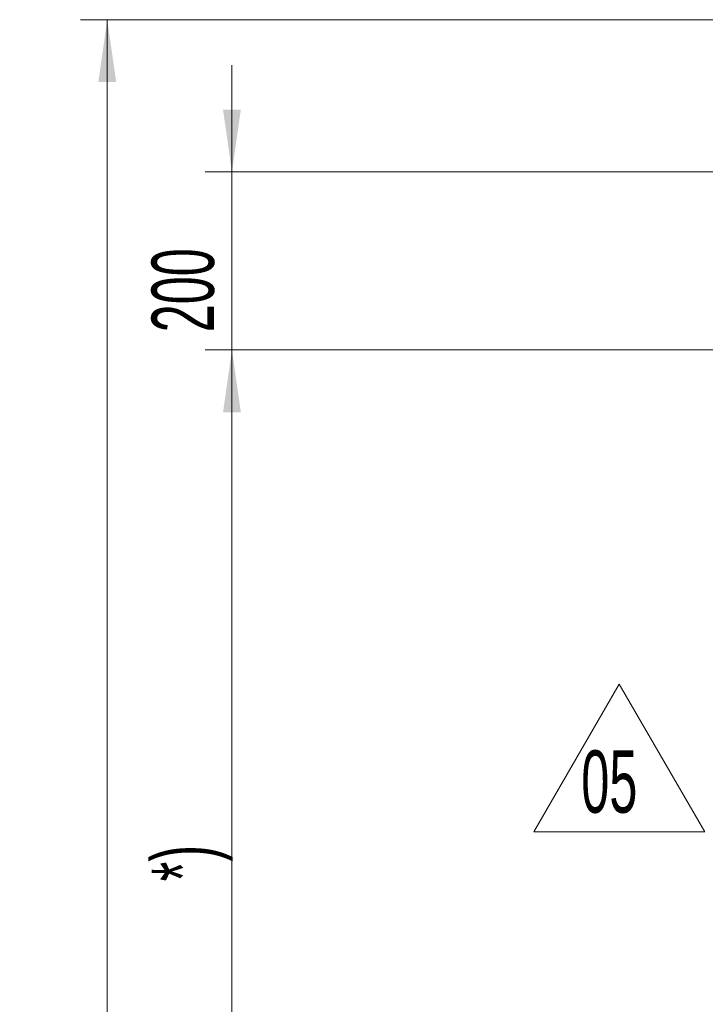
# Model space of a CAD drawing. Header units: millimetres. Extents: x 0 to 12118, y 0 to 8400.
# Tile 89 of 128: x 5336 to 6105, y 4533 to 5640. Entities that reach past the tile are written whole.
import ezdxf

# ---------------------------------------------------------------- set-up
doc = ezdxf.new("R2010")
doc.units = ezdxf.units.MM
doc.header["$LTSCALE"] = 20
doc.styles.add('SLDTEXTSTYLE0', font='TXT', dxfattribs={"width": 0.605})
doc.dimstyles.new('SLDDIMSTYLE0', dxfattribs={"dimtxt": 70, "dimasz": 70, "dimexe": 0, "dimexo": 0.0625, "dimgap": 17.5, "dimtad": 1, "dimdec": 0, "dimrnd": 1e-09, "dimzin": 12, "dimdsep": 46, "dimtxsty": 'SLDTEXTSTYLE0', "dimsah": 1, "dimcen": 0.09, "dimadec": 0, "dimazin": 3, "dimtfac": 1, "dimtofl": 0, "dimtmove": 0, "dimatfit": 3, "dimfxl": 1, "dimfrac": 2, "dimtolj": 1, "dimtzin": 12, "dimarcsym": 0})
doc.dimstyles.new('SLDDIMSTYLE1', dxfattribs={"dimtxt": 70, "dimasz": 70, "dimexe": 0, "dimexo": 0.0625, "dimgap": 17.5, "dimtad": 1, "dimdec": 1, "dimrnd": 1e-09, "dimzin": 12, "dimdsep": 46, "dimtxsty": 'SLDTEXTSTYLE0', "dimsah": 1, "dimcen": 0.09, "dimadec": 0, "dimazin": 3, "dimtfac": 1, "dimtmove": 0, "dimatfit": 0, "dimfxl": 1, "dimfrac": 2, "dimtolj": 1, "dimtzin": 12, "dimarcsym": 0})
doc.dimstyles.new('SLDDIMSTYLE2', dxfattribs={"dimtxt": 70, "dimasz": 70, "dimexe": 0, "dimexo": 0.0625, "dimgap": 17.5, "dimtad": 1, "dimdec": 1, "dimrnd": 1e-09, "dimzin": 12, "dimdsep": 46, "dimtxsty": 'SLDTEXTSTYLE0', "dimsah": 1, "dimcen": 0.09, "dimadec": 0, "dimazin": 3, "dimtfac": 1, "dimtofl": 0, "dimtmove": 0, "dimatfit": 3, "dimfxl": 1, "dimfrac": 2, "dimtolj": 1, "dimtzin": 12, "dimarcsym": 0})

# ---------------------------------------------------------------- blocks, each defined once
blk = doc.blocks.new('_D_4')
at = {"color": 7, "linetype": 'Continuous', "lineweight": 0}
for p, q in [((7120.9, 5268.9), (5543.9, 5268.9)), ((5573.9, 4143.9), (5573.9, 5268.9)), ((7120.9, 4143.9), (5543.9, 4143.9))]:
    blk.add_line(p, q, dxfattribs=at)
at = {"color": 7, "linetype": 'Continuous', "lineweight": 18}
for points in [[(5573.9, 5268.9), (5563.9, 5198.9), (5583.9, 5198.9)], [(5573.9, 4143.9), (5583.9, 4213.9), (5563.9, 4213.9)]]:
    blk.add_solid(points, dxfattribs=at)
at = {"color": 7, "linetype": 'Continuous', "lineweight": 18, "insert": (5483.7, 4671.7), "char_height": 70, "attachment_point": 1, "rotation": 90, "style": 'SLDTEXTSTYLE0'}
blk.add_mtext('*)', dxfattribs=at)
blk = doc.blocks.new('_D_5')
at = {"color": 7, "linetype": 'Continuous', "lineweight": 0}
for p, q in [((5573.9, 5468.9), (5573.9, 5588.9)), ((6725.3, 5468.9), (5543.9, 5468.9)), ((5573.9, 5268.9), (5573.9, 5468.9)), ((7120.9, 5268.9), (5543.9, 5268.9)), ((5573.9, 5268.9), (5573.9, 5148.9))]:
    blk.add_line(p, q, dxfattribs=at)
at = {"color": 7, "linetype": 'Continuous', "lineweight": 18}
for points in [[(5573.9, 5468.9), (5583.9, 5538.9), (5563.9, 5538.9)], [(5573.9, 5268.9), (5563.9, 5198.9), (5583.9, 5198.9)]]:
    blk.add_solid(points, dxfattribs=at)
at = {"color": 7, "linetype": 'Continuous', "lineweight": 18, "insert": (5483.7, 5288.7), "char_height": 70, "attachment_point": 1, "rotation": 90, "style": 'SLDTEXTSTYLE0'}
blk.add_mtext('200', dxfattribs=at)
blk = doc.blocks.new('_D_11')
at = {"color": 7, "linetype": 'Continuous', "lineweight": 0}
for p, q in [((6914.9, 5640), (5403.9, 5640)), ((5433.9, 5640), (5433.9, 3363.9)), ((6445.3, 3363.9), (5403.9, 3363.9))]:
    blk.add_line(p, q, dxfattribs=at)
at = {"color": 7, "linetype": 'Continuous', "lineweight": 18}
for points in [[(5433.9, 5640), (5423.9, 5570), (5443.9, 5570)], [(5433.9, 3363.9), (5443.9, 3433.9), (5423.9, 3433.9)]]:
    blk.add_solid(points, dxfattribs=at)
at = {"color": 7, "linetype": 'Continuous', "lineweight": 18, "insert": (5343.7, 4467.2), "char_height": 70, "attachment_point": 1, "rotation": 90, "style": 'SLDTEXTSTYLE0'}
blk.add_mtext('*)', dxfattribs=at)
blk = doc.blocks.new('SW_NOTE_0_6')
at = {"color": 0, "linetype": 'Continuous', "lineweight": 0}
for p, q in [((-53.2, -1.4), (42.7, 164.7)), ((42.7, 164.7), (138.7, -1.4)), ((138.7, -1.4), (-53.2, -1.4))]:
    blk.add_line(p, q, dxfattribs=at)
at = {"color": 0, "linetype": 'Continuous', "lineweight": 0, "insert": (0, 90.2), "char_height": 70, "attachment_point": 1, "style": 'SLDTEXTSTYLE0'}
blk.add_mtext('05', dxfattribs=at)

msp = doc.modelspace()

# ---------------------------------------------------------------- block references
at = {"color": 7, "linetype": 'Continuous', "lineweight": 0}
msp.add_blockref('SW_NOTE_0_6', (5966.148479, 4728.648555), dxfattribs=at)

# ---------------------------------------------------------------- dimensions: what is measured, and where the dimension line sits
at = {"color": 7, "linetype": 'Continuous', "lineweight": 18}
for base, p1, p2, dimstyle, picture, middle in [((5433.926215, 3363.870777), (6918.857394, 5640.016033), (6449.265831, 3363.870777), 'SLDDIMSTYLE0', '_D_11', (5433.926215, 4501.943405)), ((5573.926215, 5468.870777), (7124.857394, 5268.870777), (6729.298699, 5468.870777), 'SLDDIMSTYLE1', '_D_5', (5573.926215, 5368.870777)), ((5573.926215, 5268.870777), (7124.857394, 4143.870777), (7124.857394, 5268.870777), 'SLDDIMSTYLE2', '_D_4', (5573.926215, 4706.370777))]:
    dim = msp.add_linear_dim(base=base, p1=p1, p2=p2, angle=90, dimstyle=dimstyle, dxfattribs=at)
    dim.commit()
    dim.dimension.update_dxf_attribs({"geometry": picture, "text_midpoint": middle, "dimtype": 160})

doc.saveas('drawing.dxf')
